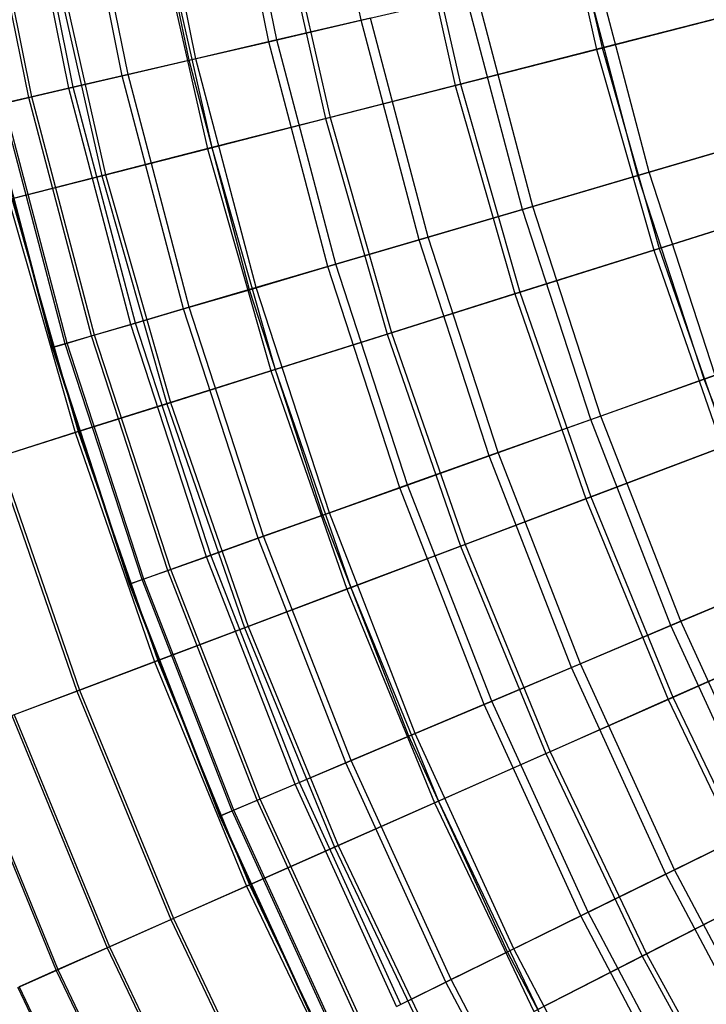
# Model space of a CAD drawing. Extents: x 0.1 to 12.1, y -6 to 6.
# Tile 8 of 256: x 0.6 to 1.5, y -2.4 to -1.2. Entities that reach past the tile are written whole.
import ezdxf

# ---------------------------------------------------------------- set-up
doc = ezdxf.new("R2010")
doc.units = 0
doc.header["$LTSCALE"] = 2.54
doc.layers.get('0').update_dxf_attribs({"linetype": 'CONTINUOUS'})

# ---------------------------------------------------------------- blocks, each defined once
blk = doc.blocks.new('DROPS_COLOR_B-11195_STL')
at = {"color": 0}
for p, q in [((1.0678, -1.1609, 10.0567), (1.0096, -0.874, 10.0567)), ((1.0678, -1.1609, 10.0567), (1.0096, -0.874, 10.0567)), ((0.9486, -1.1886, 9.7543), (0.8891, -0.8949, 9.7543)), ((0.9486, -1.1886, 9.7543), (0.8891, -0.8949, 9.7543)), ((0.959, -1.1862, 5.6038), (0.8996, -0.893, 5.6038)), ((0.959, -1.1862, 5.6038), (0.8996, -0.893, 5.6038)), ((0.8459, -1.2125, 9.4456), (0.7852, -0.9128, 9.4456)), ((0.8459, -1.2125, 9.4456), (0.7852, -0.9128, 9.4456)), ((0.8548, -1.2104, 5.9119), (0.7942, -0.9113, 5.9119)), ((0.8548, -1.2104, 5.9119), (0.7942, -0.9113, 5.9119)), ((0.6967, -1.2472, 6.5436), (0.6343, -0.939, 6.5436)), ((0.6967, -1.2472, 6.5436), (0.6343, -0.939, 6.5436)), ((0.7599, -1.2325, 9.1315), (0.6982, -0.9279, 9.1315)), ((0.7599, -1.2325, 9.1315), (0.6982, -0.9279, 9.1315)), ((0.7673, -1.2308, 6.2255), (0.7056, -0.9266, 6.2255)), ((0.7673, -1.2308, 6.2255), (0.7056, -0.9266, 6.2255)), ((0.6394, -1.2605, 8.4912), (0.5763, -0.949, 8.4912)), ((0.6394, -1.2605, 8.4912), (0.5763, -0.949, 8.4912)), ((0.6435, -1.2596, 6.8652), (0.5804, -0.9483, 6.8652)), ((0.6435, -1.2596, 6.8652), (0.5804, -0.9483, 6.8652)), ((0.691, -1.2485, 8.8131), (0.6285, -0.94, 8.8131)), ((0.691, -1.2485, 8.8131), (0.6285, -0.94, 8.8131)), ((1.4388, -1.3569, 4.7214), (1.3689, -1.0909, 4.7214)), ((1.4388, -1.3569, 4.7214), (1.3689, -1.0909, 4.7214)), ((1.4241, -1.3612, 10.6389), (1.354, -1.0943, 10.6389)), ((1.4241, -1.3612, 10.6389), (1.354, -1.0943, 10.6389)), ((1.0678, -1.1609, 10.0567), (1.203, -1.1294, 10.3518)), ((1.0678, -1.1609, 10.0567), (1.203, -1.1294, 10.3518)), ((1.2754, -1.4049, 10.3518), (1.203, -1.1294, 10.3518)), ((1.2754, -1.4049, 10.3518), (1.203, -1.1294, 10.3518)), ((1.2887, -1.401, 5.0076), (1.2165, -1.1263, 5.0076)), ((1.2887, -1.401, 5.0076), (1.2165, -1.1263, 5.0076)), ((0.9486, -1.1886, 9.7543), (1.0678, -1.1609, 10.0567)), ((0.9486, -1.1886, 9.7543), (1.0678, -1.1609, 10.0567)), ((1.0797, -1.1581, 5.3021), (0.959, -1.1862, 5.6038)), ((1.0797, -1.1581, 5.3021), (0.959, -1.1862, 5.6038)), ((1.1422, -1.444, 10.0567), (1.0678, -1.1609, 10.0567)), ((1.1422, -1.444, 10.0567), (1.0678, -1.1609, 10.0567)), ((1.154, -1.4405, 5.3021), (1.0797, -1.1581, 5.3021)), ((1.154, -1.4405, 5.3021), (1.0797, -1.1581, 5.3021)), ((0.8459, -1.2125, 9.4456), (0.9486, -1.1886, 9.7543)), ((0.8459, -1.2125, 9.4456), (0.9486, -1.1886, 9.7543)), ((0.959, -1.1862, 5.6038), (0.8548, -1.2104, 5.9119)), ((0.959, -1.1862, 5.6038), (0.8548, -1.2104, 5.9119)), ((1.0248, -1.4785, 9.7543), (0.9486, -1.1886, 9.7543)), ((1.0248, -1.4785, 9.7543), (0.9486, -1.1886, 9.7543)), ((1.0351, -1.4755, 5.6038), (0.959, -1.1862, 5.6038)), ((1.0351, -1.4755, 5.6038), (0.959, -1.1862, 5.6038)), ((0.7599, -1.2325, 9.1315), (0.8459, -1.2125, 9.4456)), ((0.7599, -1.2325, 9.1315), (0.8459, -1.2125, 9.4456)), ((0.8548, -1.2104, 5.9119), (0.7673, -1.2308, 6.2255)), ((0.8548, -1.2104, 5.9119), (0.7673, -1.2308, 6.2255)), ((0.9236, -1.5082, 9.4456), (0.8459, -1.2125, 9.4456)), ((0.9236, -1.5082, 9.4456), (0.8459, -1.2125, 9.4456)), ((0.9324, -1.5056, 5.9119), (0.8548, -1.2104, 5.9119)), ((0.9324, -1.5056, 5.9119), (0.8548, -1.2104, 5.9119)), ((0.7673, -1.2308, 6.2255), (0.6967, -1.2472, 6.5436)), ((0.7673, -1.2308, 6.2255), (0.6967, -1.2472, 6.5436)), ((0.8461, -1.5309, 6.2255), (0.7673, -1.2308, 6.2255)), ((0.8461, -1.5309, 6.2255), (0.7673, -1.2308, 6.2255)), ((0.691, -1.2485, 8.8131), (0.7599, -1.2325, 9.1315)), ((0.691, -1.2485, 8.8131), (0.7599, -1.2325, 9.1315)), ((0.8389, -1.533, 9.1315), (0.7599, -1.2325, 9.1315)), ((0.8389, -1.533, 9.1315), (0.7599, -1.2325, 9.1315)), ((0.6394, -1.2605, 8.4912), (0.691, -1.2485, 8.8131)), ((0.6394, -1.2605, 8.4912), (0.691, -1.2485, 8.8131)), ((0.6967, -1.2472, 6.5436), (0.6435, -1.2596, 6.8652)), ((0.6967, -1.2472, 6.5436), (0.6435, -1.2596, 6.8652)), ((0.7711, -1.553, 8.8131), (0.691, -1.2485, 8.8131)), ((0.7711, -1.553, 8.8131), (0.691, -1.2485, 8.8131)), ((0.7767, -1.5513, 6.5436), (0.6967, -1.2472, 6.5436)), ((0.7767, -1.5513, 6.5436), (0.6967, -1.2472, 6.5436)), ((0.6051, -1.2685, 8.1669), (0.6394, -1.2605, 8.4912)), ((0.6051, -1.2685, 8.1669), (0.6394, -1.2605, 8.4912)), ((0.6864, -1.5778, 8.1669), (0.6051, -1.2685, 8.1669)), ((0.6864, -1.5778, 8.1669), (0.6051, -1.2685, 8.1669)), ((0.6435, -1.2596, 6.8652), (0.6076, -1.2679, 7.1893)), ((0.6435, -1.2596, 6.8652), (0.6076, -1.2679, 7.1893)), ((0.6889, -1.5771, 7.1893), (0.6076, -1.2679, 7.1893)), ((0.6889, -1.5771, 7.1893), (0.6076, -1.2679, 7.1893)), ((0.7202, -1.5679, 8.4912), (0.6394, -1.2605, 8.4912)), ((0.7202, -1.5679, 8.4912), (0.6394, -1.2605, 8.4912)), ((0.7242, -1.5667, 6.8652), (0.6435, -1.2596, 6.8652)), ((0.7242, -1.5667, 6.8652), (0.6435, -1.2596, 6.8652)), ((0.6699, -1.5827, 7.8412), (0.5884, -1.2724, 7.8412)), ((0.6699, -1.5827, 7.8412), (0.5884, -1.2724, 7.8412)), ((0.6708, -1.5824, 7.515), (0.5892, -1.2722, 7.515)), ((0.6708, -1.5824, 7.515), (0.5892, -1.2722, 7.515)), ((1.4241, -1.3612, 10.6389), (1.5878, -1.3131, 10.9169)), ((1.4241, -1.3612, 10.6389), (1.5878, -1.3131, 10.9169)), ((1.6039, -1.3084, 4.4442), (1.4388, -1.3569, 4.7214)), ((1.6039, -1.3084, 4.4442), (1.4388, -1.3569, 4.7214)), ((1.4388, -1.3569, 4.7214), (1.2887, -1.401, 5.0076)), ((1.4388, -1.3569, 4.7214), (1.2887, -1.401, 5.0076)), ((1.5238, -1.6185, 4.7214), (1.4388, -1.3569, 4.7214)), ((1.5238, -1.6185, 4.7214), (1.4388, -1.3569, 4.7214)), ((1.2754, -1.4049, 10.3518), (1.4241, -1.3612, 10.6389)), ((1.2754, -1.4049, 10.3518), (1.4241, -1.3612, 10.6389)), ((1.5094, -1.6237, 10.6389), (1.4241, -1.3612, 10.6389)), ((1.5094, -1.6237, 10.6389), (1.4241, -1.3612, 10.6389)), ((1.1422, -1.444, 10.0567), (1.2754, -1.4049, 10.3518)), ((1.1422, -1.444, 10.0567), (1.2754, -1.4049, 10.3518)), ((1.2887, -1.401, 5.0076), (1.154, -1.4405, 5.3021)), ((1.2887, -1.401, 5.0076), (1.154, -1.4405, 5.3021)), ((1.3634, -1.6757, 10.3518), (1.2754, -1.4049, 10.3518)), ((1.3634, -1.6757, 10.3518), (1.2754, -1.4049, 10.3518)), ((1.3765, -1.6711, 5.0076), (1.2887, -1.401, 5.0076)), ((1.3765, -1.6711, 5.0076), (1.2887, -1.401, 5.0076)), ((1.0248, -1.4785, 9.7543), (1.1422, -1.444, 10.0567)), ((1.0248, -1.4785, 9.7543), (1.1422, -1.444, 10.0567)), ((1.154, -1.4405, 5.3021), (1.0351, -1.4755, 5.6038)), ((1.154, -1.4405, 5.3021), (1.0351, -1.4755, 5.6038)), ((1.2326, -1.7224, 10.0567), (1.1422, -1.444, 10.0567)), ((1.2326, -1.7224, 10.0567), (1.1422, -1.444, 10.0567)), ((1.2442, -1.7183, 5.3021), (1.154, -1.4405, 5.3021)), ((1.2442, -1.7183, 5.3021), (1.154, -1.4405, 5.3021)), ((0.9236, -1.5082, 9.4456), (1.0248, -1.4785, 9.7543)), ((0.9236, -1.5082, 9.4456), (1.0248, -1.4785, 9.7543)), ((1.0351, -1.4755, 5.6038), (0.9324, -1.5056, 5.9119)), ((1.0351, -1.4755, 5.6038), (0.9324, -1.5056, 5.9119)), ((1.1174, -1.7635, 9.7543), (1.0248, -1.4785, 9.7543)), ((1.1174, -1.7635, 9.7543), (1.0248, -1.4785, 9.7543)), ((1.1275, -1.7599, 5.6038), (1.0351, -1.4755, 5.6038)), ((1.1275, -1.7599, 5.6038), (1.0351, -1.4755, 5.6038)), ((0.8389, -1.533, 9.1315), (0.9236, -1.5082, 9.4456)), ((0.8389, -1.533, 9.1315), (0.9236, -1.5082, 9.4456)), ((0.9324, -1.5056, 5.9119), (0.8461, -1.5309, 6.2255)), ((0.9324, -1.5056, 5.9119), (0.8461, -1.5309, 6.2255)), ((1.0181, -1.799, 9.4456), (0.9236, -1.5082, 9.4456)), ((1.0181, -1.799, 9.4456), (0.9236, -1.5082, 9.4456)), ((1.0267, -1.7959, 5.9119), (0.9324, -1.5056, 5.9119)), ((1.0267, -1.7959, 5.9119), (0.9324, -1.5056, 5.9119)), ((0.7711, -1.553, 8.8131), (0.8389, -1.533, 9.1315)), ((0.7711, -1.553, 8.8131), (0.8389, -1.533, 9.1315)), ((0.8461, -1.5309, 6.2255), (0.7767, -1.5513, 6.5436)), ((0.8461, -1.5309, 6.2255), (0.7767, -1.5513, 6.5436)), ((0.935, -1.8286, 9.1315), (0.8389, -1.533, 9.1315)), ((0.935, -1.8286, 9.1315), (0.8389, -1.533, 9.1315)), ((0.942, -1.8261, 6.2255), (0.8461, -1.5309, 6.2255)), ((0.942, -1.8261, 6.2255), (0.8461, -1.5309, 6.2255)), ((0.7202, -1.5679, 8.4912), (0.7711, -1.553, 8.8131)), ((0.7202, -1.5679, 8.4912), (0.7711, -1.553, 8.8131)), ((0.7767, -1.5513, 6.5436), (0.7242, -1.5667, 6.8652)), ((0.7767, -1.5513, 6.5436), (0.7242, -1.5667, 6.8652)), ((0.8683, -1.8524, 8.8131), (0.7711, -1.553, 8.8131)), ((0.8683, -1.8524, 8.8131), (0.7711, -1.553, 8.8131)), ((0.8739, -1.8504, 6.5436), (0.7767, -1.5513, 6.5436)), ((0.8739, -1.8504, 6.5436), (0.7767, -1.5513, 6.5436)), ((0.6864, -1.5778, 8.1669), (0.7202, -1.5679, 8.4912)), ((0.6864, -1.5778, 8.1669), (0.7202, -1.5679, 8.4912)), ((0.7242, -1.5667, 6.8652), (0.6889, -1.5771, 7.1893)), ((0.7242, -1.5667, 6.8652), (0.6889, -1.5771, 7.1893)), ((0.8184, -1.8702, 8.4912), (0.7202, -1.5679, 8.4912)), ((0.8184, -1.8702, 8.4912), (0.7202, -1.5679, 8.4912)), ((0.8224, -1.8688, 6.8652), (0.7242, -1.5667, 6.8652)), ((0.8224, -1.8688, 6.8652), (0.7242, -1.5667, 6.8652)), ((1.5094, -1.6237, 10.6389), (1.6701, -1.5663, 10.9169)), ((1.5094, -1.6237, 10.6389), (1.6701, -1.5663, 10.9169)), ((0.6699, -1.5827, 7.8412), (0.6864, -1.5778, 8.1669)), ((0.6699, -1.5827, 7.8412), (0.6864, -1.5778, 8.1669)), ((0.6708, -1.5824, 7.515), (0.6699, -1.5827, 7.8412)), ((0.6708, -1.5824, 7.515), (0.6699, -1.5827, 7.8412)), ((0.7691, -1.8878, 7.8412), (0.6699, -1.5827, 7.8412)), ((0.7691, -1.8878, 7.8412), (0.6699, -1.5827, 7.8412)), ((0.6889, -1.5771, 7.1893), (0.6708, -1.5824, 7.515)), ((0.6889, -1.5771, 7.1893), (0.6708, -1.5824, 7.515)), ((0.7699, -1.8875, 7.515), (0.6708, -1.5824, 7.515)), ((0.7699, -1.8875, 7.515), (0.6708, -1.5824, 7.515)), ((0.7853, -1.882, 8.1669), (0.6864, -1.5778, 8.1669)), ((0.7853, -1.882, 8.1669), (0.6864, -1.5778, 8.1669)), ((0.7877, -1.8812, 7.1893), (0.6889, -1.5771, 7.1893)), ((0.7877, -1.8812, 7.1893), (0.6889, -1.5771, 7.1893)), ((1.3634, -1.6757, 10.3518), (1.5094, -1.6237, 10.6389)), ((1.3634, -1.6757, 10.3518), (1.5094, -1.6237, 10.6389)), ((1.5238, -1.6185, 4.7214), (1.3765, -1.6711, 5.0076)), ((1.5238, -1.6185, 4.7214), (1.3765, -1.6711, 5.0076)), ((1.6095, -1.8808, 10.6389), (1.5094, -1.6237, 10.6389)), ((1.6095, -1.8808, 10.6389), (1.5094, -1.6237, 10.6389)), ((1.3765, -1.6711, 5.0076), (1.2442, -1.7183, 5.3021)), ((1.3765, -1.6711, 5.0076), (1.2442, -1.7183, 5.3021)), ((1.4795, -1.9357, 5.0076), (1.3765, -1.6711, 5.0076)), ((1.4795, -1.9357, 5.0076), (1.3765, -1.6711, 5.0076)), ((1.2326, -1.7224, 10.0567), (1.3634, -1.6757, 10.3518)), ((1.2326, -1.7224, 10.0567), (1.3634, -1.6757, 10.3518)), ((1.4668, -1.9411, 10.3518), (1.3634, -1.6757, 10.3518)), ((1.4668, -1.9411, 10.3518), (1.3634, -1.6757, 10.3518)), ((1.1174, -1.7635, 9.7543), (1.2326, -1.7224, 10.0567)), ((1.1174, -1.7635, 9.7543), (1.2326, -1.7224, 10.0567)), ((1.2442, -1.7183, 5.3021), (1.1275, -1.7599, 5.6038)), ((1.2442, -1.7183, 5.3021), (1.1275, -1.7599, 5.6038)), ((1.3388, -1.9952, 10.0567), (1.2326, -1.7224, 10.0567)), ((1.3388, -1.9952, 10.0567), (1.2326, -1.7224, 10.0567)), ((1.3502, -1.9904, 5.3021), (1.2442, -1.7183, 5.3021)), ((1.3502, -1.9904, 5.3021), (1.2442, -1.7183, 5.3021)), ((1.0181, -1.799, 9.4456), (1.1174, -1.7635, 9.7543)), ((1.0181, -1.799, 9.4456), (1.1174, -1.7635, 9.7543)), ((1.1275, -1.7599, 5.6038), (1.0267, -1.7959, 5.9119)), ((1.1275, -1.7599, 5.6038), (1.0267, -1.7959, 5.9119)), ((1.2261, -2.0428, 9.7543), (1.1174, -1.7635, 9.7543)), ((1.2261, -2.0428, 9.7543), (1.1174, -1.7635, 9.7543)), ((1.236, -2.0386, 5.6038), (1.1275, -1.7599, 5.6038)), ((1.236, -2.0386, 5.6038), (1.1275, -1.7599, 5.6038)), ((0.935, -1.8286, 9.1315), (1.0181, -1.799, 9.4456)), ((0.935, -1.8286, 9.1315), (1.0181, -1.799, 9.4456)), ((1.0267, -1.7959, 5.9119), (0.942, -1.8261, 6.2255)), ((1.0267, -1.7959, 5.9119), (0.942, -1.8261, 6.2255)), ((1.129, -2.0839, 9.4456), (1.0181, -1.799, 9.4456)), ((1.129, -2.0839, 9.4456), (1.0181, -1.799, 9.4456)), ((1.1374, -2.0803, 5.9119), (1.0267, -1.7959, 5.9119)), ((1.1374, -2.0803, 5.9119), (1.0267, -1.7959, 5.9119)), ((0.942, -1.8261, 6.2255), (0.8739, -1.8504, 6.5436)), ((0.942, -1.8261, 6.2255), (0.8739, -1.8504, 6.5436)), ((1.0546, -2.1153, 6.2255), (0.942, -1.8261, 6.2255)), ((1.0546, -2.1153, 6.2255), (0.942, -1.8261, 6.2255)), ((0.8683, -1.8524, 8.8131), (0.935, -1.8286, 9.1315)), ((0.8683, -1.8524, 8.8131), (0.935, -1.8286, 9.1315)), ((1.0477, -2.1182, 9.1315), (0.935, -1.8286, 9.1315)), ((1.0477, -2.1182, 9.1315), (0.935, -1.8286, 9.1315)), ((0.8184, -1.8702, 8.4912), (0.8683, -1.8524, 8.8131)), ((0.8184, -1.8702, 8.4912), (0.8683, -1.8524, 8.8131)), ((0.8739, -1.8504, 6.5436), (0.8224, -1.8688, 6.8652)), ((0.8739, -1.8504, 6.5436), (0.8224, -1.8688, 6.8652)), ((0.9826, -2.1457, 8.8131), (0.8683, -1.8524, 8.8131)), ((0.9826, -2.1457, 8.8131), (0.8683, -1.8524, 8.8131)), ((0.988, -2.1435, 6.5436), (0.8739, -1.8504, 6.5436)), ((0.988, -2.1435, 6.5436), (0.8739, -1.8504, 6.5436)), ((0.7853, -1.882, 8.1669), (0.8184, -1.8702, 8.4912)), ((0.7853, -1.882, 8.1669), (0.8184, -1.8702, 8.4912)), ((0.8224, -1.8688, 6.8652), (0.7877, -1.8812, 7.1893)), ((0.8224, -1.8688, 6.8652), (0.7877, -1.8812, 7.1893)), ((0.9337, -2.1664, 8.4912), (0.8184, -1.8702, 8.4912)), ((0.9337, -2.1664, 8.4912), (0.8184, -1.8702, 8.4912)), ((0.9376, -2.1648, 6.8652), (0.8224, -1.8688, 6.8652)), ((0.9376, -2.1648, 6.8652), (0.8224, -1.8688, 6.8652)), ((1.6236, -1.8748, 4.7214), (1.4795, -1.9357, 5.0076)), ((1.6236, -1.8748, 4.7214), (1.4795, -1.9357, 5.0076)), ((0.7691, -1.8878, 7.8412), (0.7853, -1.882, 8.1669)), ((0.7691, -1.8878, 7.8412), (0.7853, -1.882, 8.1669)), ((0.7699, -1.8875, 7.515), (0.7691, -1.8878, 7.8412)), ((0.7699, -1.8875, 7.515), (0.7691, -1.8878, 7.8412)), ((0.8855, -2.1868, 7.8412), (0.7691, -1.8878, 7.8412)), ((0.8855, -2.1868, 7.8412), (0.7691, -1.8878, 7.8412)), ((0.7877, -1.8812, 7.1893), (0.7699, -1.8875, 7.515)), ((0.7877, -1.8812, 7.1893), (0.7699, -1.8875, 7.515)), ((0.8863, -2.1864, 7.515), (0.7699, -1.8875, 7.515)), ((0.8863, -2.1864, 7.515), (0.7699, -1.8875, 7.515)), ((0.9013, -2.1801, 8.1669), (0.7853, -1.882, 8.1669)), ((0.9013, -2.1801, 8.1669), (0.7853, -1.882, 8.1669)), ((0.9036, -2.1791, 7.1893), (0.7877, -1.8812, 7.1893)), ((0.9036, -2.1791, 7.1893), (0.7877, -1.8812, 7.1893)), ((1.4668, -1.9411, 10.3518), (1.6095, -1.8808, 10.6389)), ((1.4668, -1.9411, 10.3518), (1.6095, -1.8808, 10.6389)), ((1.3388, -1.9952, 10.0567), (1.4668, -1.9411, 10.3518)), ((1.3388, -1.9952, 10.0567), (1.4668, -1.9411, 10.3518)), ((1.4795, -1.9357, 5.0076), (1.3502, -1.9904, 5.3021)), ((1.4795, -1.9357, 5.0076), (1.3502, -1.9904, 5.3021)), ((1.5851, -2.2002, 10.3518), (1.4668, -1.9411, 10.3518)), ((1.5851, -2.2002, 10.3518), (1.4668, -1.9411, 10.3518)), ((1.5975, -2.1941, 5.0076), (1.4795, -1.9357, 5.0076)), ((1.5975, -2.1941, 5.0076), (1.4795, -1.9357, 5.0076)), ((1.3502, -1.9904, 5.3021), (1.236, -2.0386, 5.6038)), ((1.3502, -1.9904, 5.3021), (1.236, -2.0386, 5.6038)), ((1.4715, -2.256, 5.3021), (1.3502, -1.9904, 5.3021)), ((1.4715, -2.256, 5.3021), (1.3502, -1.9904, 5.3021)), ((1.2261, -2.0428, 9.7543), (1.3388, -1.9952, 10.0567)), ((1.2261, -2.0428, 9.7543), (1.3388, -1.9952, 10.0567)), ((1.4604, -2.2615, 10.0567), (1.3388, -1.9952, 10.0567)), ((1.4604, -2.2615, 10.0567), (1.3388, -1.9952, 10.0567)), ((1.129, -2.0839, 9.4456), (1.2261, -2.0428, 9.7543)), ((1.129, -2.0839, 9.4456), (1.2261, -2.0428, 9.7543)), ((1.236, -2.0386, 5.6038), (1.1374, -2.0803, 5.9119)), ((1.236, -2.0386, 5.6038), (1.1374, -2.0803, 5.9119)), ((1.3506, -2.3154, 9.7543), (1.2261, -2.0428, 9.7543)), ((1.3506, -2.3154, 9.7543), (1.2261, -2.0428, 9.7543)), ((1.3603, -2.3107, 5.6038), (1.236, -2.0386, 5.6038)), ((1.3603, -2.3107, 5.6038), (1.236, -2.0386, 5.6038)), ((1.1374, -2.0803, 5.9119), (1.0546, -2.1153, 6.2255)), ((1.1374, -2.0803, 5.9119), (1.0546, -2.1153, 6.2255)), ((1.2642, -2.3579, 5.9119), (1.1374, -2.0803, 5.9119)), ((1.2642, -2.3579, 5.9119), (1.1374, -2.0803, 5.9119)), ((1.0477, -2.1182, 9.1315), (1.129, -2.0839, 9.4456)), ((1.0477, -2.1182, 9.1315), (1.129, -2.0839, 9.4456)), ((1.256, -2.362, 9.4456), (1.129, -2.0839, 9.4456)), ((1.256, -2.362, 9.4456), (1.129, -2.0839, 9.4456)), ((0.9826, -2.1457, 8.8131), (1.0477, -2.1182, 9.1315)), ((0.9826, -2.1457, 8.8131), (1.0477, -2.1182, 9.1315)), ((1.0546, -2.1153, 6.2255), (0.988, -2.1435, 6.5436)), ((1.0546, -2.1153, 6.2255), (0.988, -2.1435, 6.5436)), ((1.1768, -2.4009, 9.1315), (1.0477, -2.1182, 9.1315)), ((1.1768, -2.4009, 9.1315), (1.0477, -2.1182, 9.1315)), ((1.1836, -2.3976, 6.2255), (1.0546, -2.1153, 6.2255)), ((1.1836, -2.3976, 6.2255), (1.0546, -2.1153, 6.2255)), ((0.988, -2.1435, 6.5436), (0.9376, -2.1648, 6.8652)), ((0.988, -2.1435, 6.5436), (0.9376, -2.1648, 6.8652)), ((1.1186, -2.4295, 6.5436), (0.988, -2.1435, 6.5436)), ((1.1186, -2.4295, 6.5436), (0.988, -2.1435, 6.5436)), ((0.9337, -2.1664, 8.4912), (0.9826, -2.1457, 8.8131)), ((0.9337, -2.1664, 8.4912), (0.9826, -2.1457, 8.8131)), ((1.1133, -2.4321, 8.8131), (0.9826, -2.1457, 8.8131)), ((1.1133, -2.4321, 8.8131), (0.9826, -2.1457, 8.8131)), ((0.9013, -2.1801, 8.1669), (0.9337, -2.1664, 8.4912)), ((0.9013, -2.1801, 8.1669), (0.9337, -2.1664, 8.4912)), ((0.9376, -2.1648, 6.8652), (0.9036, -2.1791, 7.1893)), ((0.9376, -2.1648, 6.8652), (0.9036, -2.1791, 7.1893)), ((1.0657, -2.4555, 8.4912), (0.9337, -2.1664, 8.4912)), ((1.0657, -2.4555, 8.4912), (0.9337, -2.1664, 8.4912)), ((1.0695, -2.4537, 6.8652), (0.9376, -2.1648, 6.8652)), ((1.0695, -2.4537, 6.8652), (0.9376, -2.1648, 6.8652)), ((0.8855, -2.1868, 7.8412), (0.9013, -2.1801, 8.1669)), ((0.8855, -2.1868, 7.8412), (0.9013, -2.1801, 8.1669)), ((0.9036, -2.1791, 7.1893), (0.8863, -2.1864, 7.515)), ((0.9036, -2.1791, 7.1893), (0.8863, -2.1864, 7.515)), ((1.0342, -2.471, 8.1669), (0.9013, -2.1801, 8.1669)), ((1.0342, -2.471, 8.1669), (0.9013, -2.1801, 8.1669)), ((1.0365, -2.4699, 7.1893), (0.9036, -2.1791, 7.1893)), ((1.0365, -2.4699, 7.1893), (0.9036, -2.1791, 7.1893)), ((0.8863, -2.1864, 7.515), (0.8855, -2.1868, 7.8412)), ((0.8863, -2.1864, 7.515), (0.8855, -2.1868, 7.8412)), ((1.0188, -2.4786, 7.8412), (0.8855, -2.1868, 7.8412)), ((1.0188, -2.4786, 7.8412), (0.8855, -2.1868, 7.8412)), ((1.0195, -2.4782, 7.515), (0.8863, -2.1864, 7.515)), ((1.0195, -2.4782, 7.515), (0.8863, -2.1864, 7.515)), ((1.5975, -2.1941, 5.0076), (1.4715, -2.256, 5.3021)), ((1.5975, -2.1941, 5.0076), (1.4715, -2.256, 5.3021)), ((1.4604, -2.2615, 10.0567), (1.5851, -2.2002, 10.3518)), ((1.4604, -2.2615, 10.0567), (1.5851, -2.2002, 10.3518)), ((1.4715, -2.256, 5.3021), (1.3603, -2.3107, 5.6038)), ((1.4715, -2.256, 5.3021), (1.3603, -2.3107, 5.6038)), ((1.6078, -2.5143, 5.3021), (1.4715, -2.256, 5.3021)), ((1.6078, -2.5143, 5.3021), (1.4715, -2.256, 5.3021)), ((1.3506, -2.3154, 9.7543), (1.4604, -2.2615, 10.0567)), ((1.3506, -2.3154, 9.7543), (1.4604, -2.2615, 10.0567)), ((1.597, -2.5203, 10.0567), (1.4604, -2.2615, 10.0567)), ((1.597, -2.5203, 10.0567), (1.4604, -2.2615, 10.0567)), ((1.256, -2.362, 9.4456), (1.3506, -2.3154, 9.7543)), ((1.256, -2.362, 9.4456), (1.3506, -2.3154, 9.7543)), ((1.3603, -2.3107, 5.6038), (1.2642, -2.3579, 5.9119)), ((1.3603, -2.3107, 5.6038), (1.2642, -2.3579, 5.9119)), ((1.4905, -2.5805, 9.7543), (1.3506, -2.3154, 9.7543)), ((1.4905, -2.5805, 9.7543), (1.3506, -2.3154, 9.7543)), ((1.4999, -2.5752, 5.6038), (1.3603, -2.3107, 5.6038)), ((1.4999, -2.5752, 5.6038), (1.3603, -2.3107, 5.6038)), ((1.2642, -2.3579, 5.9119), (1.1836, -2.3976, 6.2255)), ((1.2642, -2.3579, 5.9119), (1.1836, -2.3976, 6.2255)), ((1.4066, -2.6279, 5.9119), (1.2642, -2.3579, 5.9119)), ((1.4066, -2.6279, 5.9119), (1.2642, -2.3579, 5.9119)), ((1.1768, -2.4009, 9.1315), (1.256, -2.362, 9.4456)), ((1.1768, -2.4009, 9.1315), (1.256, -2.362, 9.4456)), ((1.3987, -2.6324, 9.4456), (1.256, -2.362, 9.4456)), ((1.3987, -2.6324, 9.4456), (1.256, -2.362, 9.4456)), ((1.1836, -2.3976, 6.2255), (1.1186, -2.4295, 6.5436)), ((1.1836, -2.3976, 6.2255), (1.1186, -2.4295, 6.5436)), ((1.3284, -2.6721, 6.2255), (1.1836, -2.3976, 6.2255)), ((1.3284, -2.6721, 6.2255), (1.1836, -2.3976, 6.2255)), ((1.1133, -2.4321, 8.8131), (1.1768, -2.4009, 9.1315)), ((1.1133, -2.4321, 8.8131), (1.1768, -2.4009, 9.1315)), ((1.3219, -2.6758, 9.1315), (1.1768, -2.4009, 9.1315)), ((1.3219, -2.6758, 9.1315), (1.1768, -2.4009, 9.1315))]:
    blk.add_line(p, q, dxfattribs=at)
blk = doc.blocks.new('GROUP_1')
at = {"color": 0}
for p, q in [((1.2516, 5.0614, 9.5464), (1.311, 4.7989, 9.5464)), ((1.2516, 5.0614, 9.5464), (1.311, 4.7989, 9.5464)), ((1.2588, 5.0628, 2.4436), (1.3181, 4.8007, 2.4436)), ((1.2588, 5.0628, 2.4436), (1.3181, 4.8007, 2.4436)), ((1.0673, 5.025, 9.2746), (1.1289, 4.7524, 9.2746)), ((1.0673, 5.025, 9.2746), (1.1289, 4.7524, 9.2746)), ((1.0739, 5.0263, 2.715), (1.1355, 4.7541, 2.715)), ((1.0739, 5.0263, 2.715), (1.1355, 4.7541, 2.715)), ((0.8979, 4.9917, 8.9929), (0.9617, 4.7097, 8.9929)), ((0.8979, 4.9917, 8.9929), (0.9617, 4.7097, 8.9929)), ((0.904, 4.9928, 2.9964), (0.9677, 4.7112, 2.9964)), ((0.904, 4.9928, 2.9964), (0.9677, 4.7112, 2.9964)), ((0.744, 4.9613, 8.702), (0.8097, 4.6708, 8.702)), ((0.744, 4.9613, 8.702), (0.8097, 4.6708, 8.702)), ((0.7495, 4.9624, 3.2869), (0.8151, 4.6722, 3.2869)), ((0.7495, 4.9624, 3.2869), (0.8151, 4.6722, 3.2869)), ((0.606, 4.9341, 8.403), (0.6734, 4.636, 8.403)), ((0.606, 4.9341, 8.403), (0.6734, 4.636, 8.403)), ((0.6109, 4.9351, 3.5857), (0.6782, 4.6372, 3.5857)), ((0.6109, 4.9351, 3.5857), (0.6782, 4.6372, 3.5857)), ((1.311, 4.7989, 9.5464), (1.5073, 4.8491, 9.8075)), ((1.311, 4.7989, 9.5464), (1.5073, 4.8491, 9.8075)), ((1.5149, 4.851, 2.183), (1.3181, 4.8007, 2.4436)), ((1.5149, 4.851, 2.183), (1.3181, 4.8007, 2.4436)), ((1.1289, 4.7524, 9.2746), (1.311, 4.7989, 9.5464)), ((1.1289, 4.7524, 9.2746), (1.311, 4.7989, 9.5464)), ((1.3181, 4.8007, 2.4436), (1.1355, 4.7541, 2.715)), ((1.3181, 4.8007, 2.4436), (1.1355, 4.7541, 2.715)), ((1.311, 4.7989, 9.5464), (1.3848, 4.5402, 9.5464)), ((1.311, 4.7989, 9.5464), (1.3848, 4.5402, 9.5464)), ((1.3181, 4.8007, 2.4436), (1.3918, 4.5424, 2.4436)), ((1.3181, 4.8007, 2.4436), (1.3918, 4.5424, 2.4436)), ((0.9617, 4.7097, 8.9929), (1.1289, 4.7524, 9.2746)), ((0.9617, 4.7097, 8.9929), (1.1289, 4.7524, 9.2746)), ((1.1355, 4.7541, 2.715), (0.9677, 4.7112, 2.9964)), ((1.1355, 4.7541, 2.715), (0.9677, 4.7112, 2.9964)), ((1.1289, 4.7524, 9.2746), (1.2057, 4.4836, 9.2746)), ((1.1289, 4.7524, 9.2746), (1.2057, 4.4836, 9.2746)), ((1.1355, 4.7541, 2.715), (1.2121, 4.4857, 2.715)), ((1.1355, 4.7541, 2.715), (1.2121, 4.4857, 2.715)), ((0.8097, 4.6708, 8.702), (0.9617, 4.7097, 8.9929)), ((0.8097, 4.6708, 8.702), (0.9617, 4.7097, 8.9929)), ((0.9677, 4.7112, 2.9964), (0.8151, 4.6722, 3.2869)), ((0.9677, 4.7112, 2.9964), (0.8151, 4.6722, 3.2869)), ((0.9617, 4.7097, 8.9929), (1.041, 4.4316, 8.9929)), ((0.9617, 4.7097, 8.9929), (1.041, 4.4316, 8.9929)), ((0.9677, 4.7112, 2.9964), (1.0469, 4.4335, 2.9964)), ((0.9677, 4.7112, 2.9964), (1.0469, 4.4335, 2.9964)), ((0.8151, 4.6722, 3.2869), (0.6782, 4.6372, 3.5857)), ((0.8151, 4.6722, 3.2869), (0.6782, 4.6372, 3.5857)), ((0.8151, 4.6722, 3.2869), (0.8967, 4.3861, 3.2869)), ((0.8151, 4.6722, 3.2869), (0.8967, 4.3861, 3.2869)), ((0.6734, 4.636, 8.403), (0.8097, 4.6708, 8.702)), ((0.6734, 4.636, 8.403), (0.8097, 4.6708, 8.702)), ((0.8097, 4.6708, 8.702), (0.8914, 4.3844, 8.702)), ((0.8097, 4.6708, 8.702), (0.8914, 4.3844, 8.702)), ((0.5533, 4.6053, 8.0967), (0.6734, 4.636, 8.403)), ((0.5533, 4.6053, 8.0967), (0.6734, 4.636, 8.403)), ((0.6782, 4.6372, 3.5857), (0.5575, 4.6064, 3.8917)), ((0.6782, 4.6372, 3.5857), (0.5575, 4.6064, 3.8917)), ((0.6734, 4.636, 8.403), (0.7573, 4.3421, 8.403)), ((0.6734, 4.636, 8.403), (0.7573, 4.3421, 8.403)), ((0.6782, 4.6372, 3.5857), (0.7621, 4.3436, 3.5857)), ((0.6782, 4.6372, 3.5857), (0.7621, 4.3436, 3.5857)), ((0.5533, 4.6053, 8.0967), (0.6391, 4.3048, 8.0967)), ((0.5533, 4.6053, 8.0967), (0.6391, 4.3048, 8.0967)), ((0.5575, 4.6064, 3.8917), (0.6432, 4.3061, 3.8917)), ((0.5575, 4.6064, 3.8917), (0.6432, 4.3061, 3.8917)), ((1.3848, 4.5402, 9.5464), (1.578, 4.6012, 9.8075)), ((1.3848, 4.5402, 9.5464), (1.578, 4.6012, 9.8075)), ((1.5855, 4.6036, 2.183), (1.3918, 4.5424, 2.4436)), ((1.5855, 4.6036, 2.183), (1.3918, 4.5424, 2.4436)), ((1.2057, 4.4836, 9.2746), (1.3848, 4.5402, 9.5464)), ((1.2057, 4.4836, 9.2746), (1.3848, 4.5402, 9.5464)), ((1.3918, 4.5424, 2.4436), (1.2121, 4.4857, 2.715)), ((1.3918, 4.5424, 2.4436), (1.2121, 4.4857, 2.715)), ((1.3848, 4.5402, 9.5464), (1.4729, 4.286, 9.5464)), ((1.3848, 4.5402, 9.5464), (1.4729, 4.286, 9.5464)), ((1.3918, 4.5424, 2.4436), (1.4798, 4.2886, 2.4436)), ((1.3918, 4.5424, 2.4436), (1.4798, 4.2886, 2.4436)), ((1.041, 4.4316, 8.9929), (1.2057, 4.4836, 9.2746)), ((1.041, 4.4316, 8.9929), (1.2057, 4.4836, 9.2746)), ((1.2121, 4.4857, 2.715), (1.0469, 4.4335, 2.9964)), ((1.2121, 4.4857, 2.715), (1.0469, 4.4335, 2.9964)), ((1.2057, 4.4836, 9.2746), (1.2972, 4.2195, 9.2746)), ((1.2057, 4.4836, 9.2746), (1.2972, 4.2195, 9.2746)), ((1.2121, 4.4857, 2.715), (1.3035, 4.2219, 2.715)), ((1.2121, 4.4857, 2.715), (1.3035, 4.2219, 2.715)), ((0.8914, 4.3844, 8.702), (1.041, 4.4316, 8.9929)), ((0.8914, 4.3844, 8.702), (1.041, 4.4316, 8.9929)), ((1.0469, 4.4335, 2.9964), (0.8967, 4.3861, 3.2869)), ((1.0469, 4.4335, 2.9964), (0.8967, 4.3861, 3.2869)), ((1.041, 4.4316, 8.9929), (1.1357, 4.1585, 8.9929)), ((1.041, 4.4316, 8.9929), (1.1357, 4.1585, 8.9929)), ((1.0469, 4.4335, 2.9964), (1.1415, 4.1607, 2.9964)), ((1.0469, 4.4335, 2.9964), (1.1415, 4.1607, 2.9964)), ((0.7573, 4.3421, 8.403), (0.8914, 4.3844, 8.702)), ((0.7573, 4.3421, 8.403), (0.8914, 4.3844, 8.702)), ((0.8967, 4.3861, 3.2869), (0.7621, 4.3436, 3.5857)), ((0.8967, 4.3861, 3.2869), (0.7621, 4.3436, 3.5857)), ((0.8914, 4.3844, 8.702), (0.989, 4.103, 8.702)), ((0.8914, 4.3844, 8.702), (0.989, 4.103, 8.702)), ((0.8967, 4.3861, 3.2869), (0.9942, 4.105, 3.2869)), ((0.8967, 4.3861, 3.2869), (0.9942, 4.105, 3.2869)), ((0.6391, 4.3048, 8.0967), (0.7573, 4.3421, 8.403)), ((0.6391, 4.3048, 8.0967), (0.7573, 4.3421, 8.403)), ((0.7621, 4.3436, 3.5857), (0.6432, 4.3061, 3.8917)), ((0.7621, 4.3436, 3.5857), (0.6432, 4.3061, 3.8917)), ((0.7573, 4.3421, 8.403), (0.8574, 4.0533, 8.403)), ((0.7573, 4.3421, 8.403), (0.8574, 4.0533, 8.403)), ((0.7621, 4.3436, 3.5857), (0.8621, 4.055, 3.5857)), ((0.7621, 4.3436, 3.5857), (0.8621, 4.055, 3.5857)), ((0.5372, 4.2726, 7.784), (0.6391, 4.3048, 8.0967)), ((0.5372, 4.2726, 7.784), (0.6391, 4.3048, 8.0967)), ((0.6432, 4.3061, 3.8917), (0.5407, 4.2737, 4.2042)), ((0.6432, 4.3061, 3.8917), (0.5407, 4.2737, 4.2042)), ((0.6391, 4.3048, 8.0967), (0.7415, 4.0094, 8.0967)), ((0.6391, 4.3048, 8.0967), (0.7415, 4.0094, 8.0967)), ((0.6432, 4.3061, 3.8917), (0.7455, 4.011, 3.8917)), ((0.6432, 4.3061, 3.8917), (0.7455, 4.011, 3.8917)), ((1.2972, 4.2195, 9.2746), (1.4729, 4.286, 9.5464)), ((1.2972, 4.2195, 9.2746), (1.4729, 4.286, 9.5464)), ((1.4798, 4.2886, 2.4436), (1.3035, 4.2219, 2.715)), ((1.4798, 4.2886, 2.4436), (1.3035, 4.2219, 2.715)), ((0.5372, 4.2726, 7.784), (0.6415, 3.9716, 7.784)), ((0.5372, 4.2726, 7.784), (0.6415, 3.9716, 7.784)), ((0.5407, 4.2737, 4.2042), (0.6449, 3.9729, 4.2042)), ((0.5407, 4.2737, 4.2042), (0.6449, 3.9729, 4.2042)), ((1.1357, 4.1585, 8.9929), (1.2972, 4.2195, 9.2746)), ((1.1357, 4.1585, 8.9929), (1.2972, 4.2195, 9.2746)), ((1.3035, 4.2219, 2.715), (1.1415, 4.1607, 2.9964)), ((1.3035, 4.2219, 2.715), (1.1415, 4.1607, 2.9964)), ((1.2972, 4.2195, 9.2746), (1.4033, 3.9609, 9.2746)), ((1.2972, 4.2195, 9.2746), (1.4033, 3.9609, 9.2746)), ((1.3035, 4.2219, 2.715), (1.4094, 3.9636, 2.715)), ((1.3035, 4.2219, 2.715), (1.4094, 3.9636, 2.715)), ((0.989, 4.103, 8.702), (1.1357, 4.1585, 8.9929)), ((0.989, 4.103, 8.702), (1.1357, 4.1585, 8.9929)), ((1.1415, 4.1607, 2.9964), (0.9942, 4.105, 3.2869)), ((1.1415, 4.1607, 2.9964), (0.9942, 4.105, 3.2869)), ((1.1357, 4.1585, 8.9929), (1.2454, 3.891, 8.9929)), ((1.1357, 4.1585, 8.9929), (1.2454, 3.891, 8.9929)), ((1.1415, 4.1607, 2.9964), (1.2511, 3.8935, 2.9964)), ((1.1415, 4.1607, 2.9964), (1.2511, 3.8935, 2.9964)), ((0.8574, 4.0533, 8.403), (0.989, 4.103, 8.702)), ((0.8574, 4.0533, 8.403), (0.989, 4.103, 8.702)), ((0.9942, 4.105, 3.2869), (0.8621, 4.055, 3.5857)), ((0.9942, 4.105, 3.2869), (0.8621, 4.055, 3.5857)), ((0.989, 4.103, 8.702), (1.102, 3.8274, 8.702)), ((0.989, 4.103, 8.702), (1.102, 3.8274, 8.702)), ((0.9942, 4.105, 3.2869), (1.1071, 3.8297, 3.2869)), ((0.9942, 4.105, 3.2869), (1.1071, 3.8297, 3.2869)), ((0.7415, 4.0094, 8.0967), (0.8574, 4.0533, 8.403)), ((0.7415, 4.0094, 8.0967), (0.8574, 4.0533, 8.403)), ((0.8621, 4.055, 3.5857), (0.7455, 4.011, 3.8917)), ((0.8621, 4.055, 3.5857), (0.7455, 4.011, 3.8917)), ((0.8574, 4.0533, 8.403), (0.9734, 3.7705, 8.403)), ((0.8574, 4.0533, 8.403), (0.9734, 3.7705, 8.403)), ((0.8621, 4.055, 3.5857), (0.9779, 3.7725, 3.5857)), ((0.8621, 4.055, 3.5857), (0.9779, 3.7725, 3.5857)), ((1.4033, 3.9609, 9.2746), (1.5751, 4.037, 9.5464)), ((1.4033, 3.9609, 9.2746), (1.5751, 4.037, 9.5464)), ((1.5817, 4.04, 2.4436), (1.4094, 3.9636, 2.715)), ((1.5817, 4.04, 2.4436), (1.4094, 3.9636, 2.715)), ((0.6415, 3.9716, 7.784), (0.7415, 4.0094, 8.0967)), ((0.6415, 3.9716, 7.784), (0.7415, 4.0094, 8.0967)), ((0.7455, 4.011, 3.8917), (0.6449, 3.9729, 4.2042)), ((0.7455, 4.011, 3.8917), (0.6449, 3.9729, 4.2042)), ((0.7415, 4.0094, 8.0967), (0.8601, 3.7203, 8.0967)), ((0.7415, 4.0094, 8.0967), (0.8601, 3.7203, 8.0967)), ((0.7455, 4.011, 3.8917), (0.864, 3.722, 3.8917)), ((0.7455, 4.011, 3.8917), (0.864, 3.722, 3.8917)), ((0.5577, 3.94, 7.466), (0.6415, 3.9716, 7.784)), ((0.5577, 3.94, 7.466), (0.6415, 3.9716, 7.784)), ((0.6449, 3.9729, 4.2042), (0.5606, 3.9411, 4.522)), ((0.6449, 3.9729, 4.2042), (0.5606, 3.9411, 4.522)), ((0.6415, 3.9716, 7.784), (0.7623, 3.677, 7.784)), ((0.6415, 3.9716, 7.784), (0.7623, 3.677, 7.784)), ((0.6449, 3.9729, 4.2042), (0.7657, 3.6785, 4.2042)), ((0.6449, 3.9729, 4.2042), (0.7657, 3.6785, 4.2042)), ((1.2454, 3.891, 8.9929), (1.4033, 3.9609, 9.2746)), ((1.2454, 3.891, 8.9929), (1.4033, 3.9609, 9.2746)), ((1.4094, 3.9636, 2.715), (1.2511, 3.8935, 2.9964)), ((1.4094, 3.9636, 2.715), (1.2511, 3.8935, 2.9964)), ((1.4033, 3.9609, 9.2746), (1.5235, 3.7086, 9.2746)), ((1.4033, 3.9609, 9.2746), (1.5235, 3.7086, 9.2746)), ((1.4094, 3.9636, 2.715), (1.5296, 3.7117, 2.715)), ((1.4094, 3.9636, 2.715), (1.5296, 3.7117, 2.715)), ((0.5577, 3.94, 7.466), (0.6805, 3.6407, 7.466)), ((0.5577, 3.94, 7.466), (0.6805, 3.6407, 7.466)), ((0.5606, 3.9411, 4.522), (0.6832, 3.6419, 4.522)), ((0.5606, 3.9411, 4.522), (0.6832, 3.6419, 4.522)), ((0.4905, 3.9146, 7.1435), (0.6148, 3.6116, 7.1435)), ((0.4905, 3.9146, 7.1435), (0.6148, 3.6116, 7.1435)), ((0.4927, 3.9154, 4.8444), (0.6169, 3.6126, 4.8444)), ((0.4927, 3.9154, 4.8444), (0.6169, 3.6126, 4.8444)), ((1.102, 3.8274, 8.702), (1.2454, 3.891, 8.9929)), ((1.102, 3.8274, 8.702), (1.2454, 3.891, 8.9929)), ((1.2511, 3.8935, 2.9964), (1.1071, 3.8297, 3.2869)), ((1.2511, 3.8935, 2.9964), (1.1071, 3.8297, 3.2869)), ((1.2454, 3.891, 8.9929), (1.3698, 3.63, 8.9929)), ((1.2454, 3.891, 8.9929), (1.3698, 3.63, 8.9929)), ((1.2511, 3.8935, 2.9964), (1.3753, 3.6328, 2.9964)), ((1.2511, 3.8935, 2.9964), (1.3753, 3.6328, 2.9964)), ((0.9734, 3.7705, 8.403), (1.102, 3.8274, 8.702)), ((0.9734, 3.7705, 8.403), (1.102, 3.8274, 8.702)), ((1.1071, 3.8297, 3.2869), (0.9779, 3.7725, 3.5857)), ((1.1071, 3.8297, 3.2869), (0.9779, 3.7725, 3.5857)), ((1.102, 3.8274, 8.702), (1.2301, 3.5586, 8.702)), ((1.102, 3.8274, 8.702), (1.2301, 3.5586, 8.702)), ((1.1071, 3.8297, 3.2869), (1.2351, 3.5611, 3.2869)), ((1.1071, 3.8297, 3.2869), (1.2351, 3.5611, 3.2869)), ((0.8601, 3.7203, 8.0967), (0.9734, 3.7705, 8.403)), ((0.8601, 3.7203, 8.0967), (0.9734, 3.7705, 8.403)), ((0.9779, 3.7725, 3.5857), (0.864, 3.722, 3.8917)), ((0.9779, 3.7725, 3.5857), (0.864, 3.722, 3.8917)), ((0.9734, 3.7705, 8.403), (1.1049, 3.4946, 8.403)), ((0.9734, 3.7705, 8.403), (1.1049, 3.4946, 8.403)), ((0.9779, 3.7725, 3.5857), (1.1093, 3.4968, 3.5857)), ((0.9779, 3.7725, 3.5857), (1.1093, 3.4968, 3.5857)), ((0.7623, 3.677, 7.784), (0.8601, 3.7203, 8.0967)), ((0.7623, 3.677, 7.784), (0.8601, 3.7203, 8.0967)), ((0.864, 3.722, 3.8917), (0.7657, 3.6785, 4.2042)), ((0.864, 3.722, 3.8917), (0.7657, 3.6785, 4.2042)), ((0.8601, 3.7203, 8.0967), (0.9946, 3.4381, 8.0967)), ((0.8601, 3.7203, 8.0967), (0.9946, 3.4381, 8.0967)), ((0.864, 3.722, 3.8917), (0.9984, 3.4401, 3.8917)), ((0.864, 3.722, 3.8917), (0.9984, 3.4401, 3.8917)), ((1.3698, 3.63, 8.9929), (1.5235, 3.7086, 9.2746)), ((1.3698, 3.63, 8.9929), (1.5235, 3.7086, 9.2746)), ((1.5296, 3.7117, 2.715), (1.3753, 3.6328, 2.9964)), ((1.5296, 3.7117, 2.715), (1.3753, 3.6328, 2.9964)), ((0.6805, 3.6407, 7.466), (0.7623, 3.677, 7.784)), ((0.6805, 3.6407, 7.466), (0.7623, 3.677, 7.784)), ((0.7657, 3.6785, 4.2042), (0.6832, 3.6419, 4.522)), ((0.7657, 3.6785, 4.2042), (0.6832, 3.6419, 4.522)), ((0.7623, 3.677, 7.784), (0.8994, 3.3895, 7.784)), ((0.7623, 3.677, 7.784), (0.8994, 3.3895, 7.784)), ((0.7657, 3.6785, 4.2042), (0.9027, 3.3912, 4.2042)), ((0.7657, 3.6785, 4.2042), (0.9027, 3.3912, 4.2042)), ((0.6148, 3.6116, 7.1435), (0.6805, 3.6407, 7.466)), ((0.6148, 3.6116, 7.1435), (0.6805, 3.6407, 7.466)), ((0.6832, 3.6419, 4.522), (0.6169, 3.6126, 4.8444)), ((0.6832, 3.6419, 4.522), (0.6169, 3.6126, 4.8444)), ((0.6805, 3.6407, 7.466), (0.8197, 3.3487, 7.466)), ((0.6805, 3.6407, 7.466), (0.8197, 3.3487, 7.466)), ((0.6832, 3.6419, 4.522), (0.8224, 3.3501, 4.522)), ((0.6832, 3.6419, 4.522), (0.8224, 3.3501, 4.522)), ((1.3753, 3.6328, 2.9964), (1.2351, 3.5611, 3.2869)), ((1.3753, 3.6328, 2.9964), (1.2351, 3.5611, 3.2869)), ((1.3753, 3.6328, 2.9964), (1.5139, 3.3795, 2.9964)), ((1.3753, 3.6328, 2.9964), (1.5139, 3.3795, 2.9964)), ((1.2301, 3.5586, 8.702), (1.3698, 3.63, 8.9929)), ((1.2301, 3.5586, 8.702), (1.3698, 3.63, 8.9929)), ((1.3698, 3.63, 8.9929), (1.5085, 3.3763, 8.9929)), ((1.3698, 3.63, 8.9929), (1.5085, 3.3763, 8.9929)), ((0.5654, 3.5897, 6.8175), (0.6148, 3.6116, 7.1435)), ((0.5654, 3.5897, 6.8175), (0.6148, 3.6116, 7.1435)), ((0.6169, 3.6126, 4.8444), (0.5669, 3.5904, 5.1703)), ((0.6169, 3.6126, 4.8444), (0.5669, 3.5904, 5.1703)), ((0.6148, 3.6116, 7.1435), (0.7557, 3.316, 7.1435)), ((0.6148, 3.6116, 7.1435), (0.7557, 3.316, 7.1435)), ((0.6169, 3.6126, 4.8444), (0.7578, 3.3171, 4.8444)), ((0.6169, 3.6126, 4.8444), (0.7578, 3.3171, 4.8444)), ((0.5654, 3.5897, 6.8175), (0.7076, 3.2914, 6.8175)), ((0.5654, 3.5897, 6.8175), (0.7076, 3.2914, 6.8175)), ((0.5669, 3.5904, 5.1703), (0.7091, 3.2922, 5.1703)), ((0.5669, 3.5904, 5.1703), (0.7091, 3.2922, 5.1703))]:
    blk.add_line(p, q, dxfattribs=at)
blk.add_blockref('DROPS_COLOR_B-11195_STL', (-0.06, 5.9973, -1.7), dxfattribs=at)

msp = doc.modelspace()

# ---------------------------------------------------------------- block references
at = {"color": 0}
msp.add_blockref('GROUP_1', (0.06, -5.9973, 1.7), dxfattribs=at)

doc.saveas('drawing.dxf')
